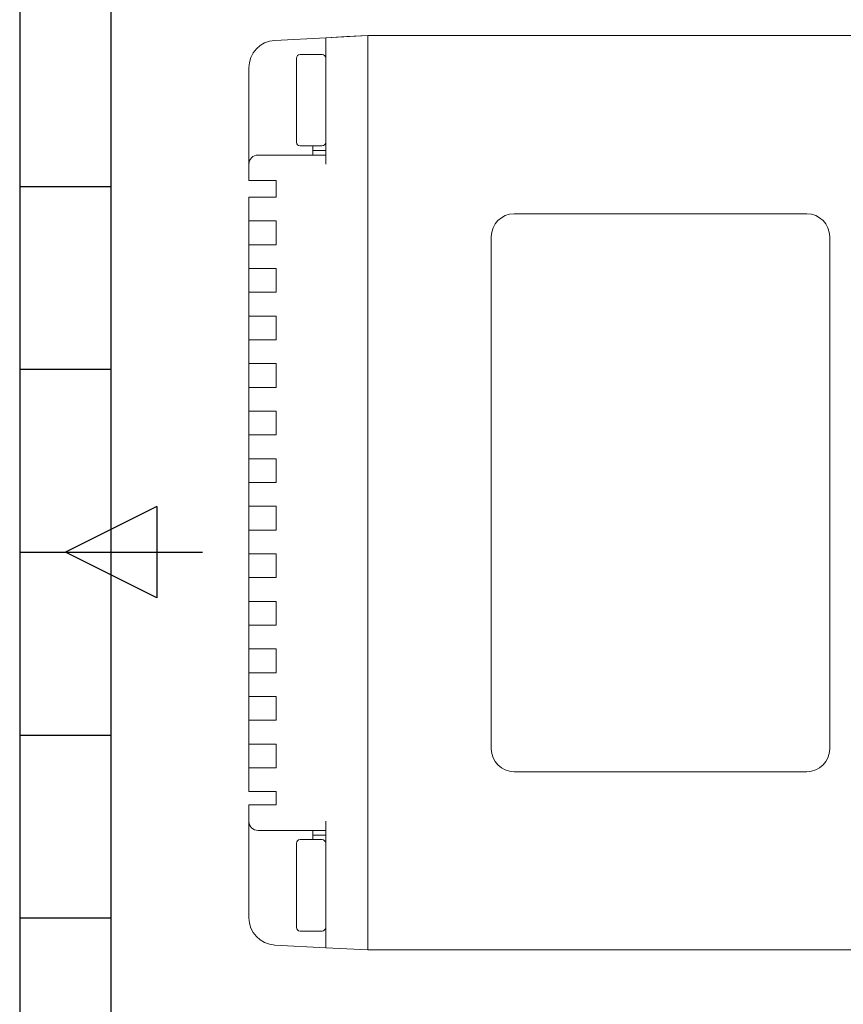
# Model space of a CAD drawing. Header units: millimetres. Extents: x 0 to 420, y 0 to 297.
# Tile 6 of 44: x 5 to 50, y 124 to 178. Entities that reach past the tile are written whole.
import ezdxf

# ---------------------------------------------------------------- set-up
doc = ezdxf.new("R2010")
doc.units = ezdxf.units.MM
doc.layers.add('1', color=7, linetype='Continuous', true_color=0xffffff)

msp = doc.modelspace()

# ---------------------------------------------------------------- linework, layer by layer
at = {"layer": '1', "color": 18, "linetype": 'Continuous', "lineweight": 25}
for p, q in [((10, 10), (10, 287)), ((5, 198.5), (5, 98.5)), ((5, 168.5), (10, 168.5)), ((5, 158.5), (10, 158.5)), ((12.5, 151), (7.5, 148.5)), ((12.5, 151), (12.5, 146)), ((5, 148.5), (15, 148.5)), ((12.5, 146), (7.5, 148.5)), ((5, 138.5), (10, 138.5)), ((5, 128.5), (10, 128.5))]:
    msp.add_line(p, q, dxfattribs=at)
at = {"layer": '1', "color": 250, "linetype": 'Continuous', "lineweight": 13}
for p, q in [((21.726, 176.63), (18.948, 176.484)), ((21.726, 176.63), (22.876, 176.69)), ((22.876, 176.69), (24.026, 176.75)), ((24.026, 176.75), (56.026, 176.75)), ((17.526, 174.986), (17.526, 173.215)), ((21.726, 170.215), (18.974, 170.215)), ((17.526, 168.815), (17.526, 169.715)), ((17.526, 166.61), (17.526, 167.91)), ((17.526, 164.01), (17.526, 165.31)), ((17.526, 161.41), (17.526, 162.71)), ((17.526, 158.81), (17.526, 160.11)), ((17.526, 156.21), (17.526, 157.51)), ((17.526, 153.61), (17.526, 154.91)), ((17.526, 151.01), (17.526, 152.31)), ((17.526, 148.41), (17.526, 149.71)), ((17.526, 145.81), (17.526, 147.11)), ((17.526, 143.21), (17.526, 144.51)), ((17.526, 140.61), (17.526, 141.91)), ((17.526, 138.01), (17.526, 139.31)), ((17.526, 135.41), (17.526, 136.71)), ((17.526, 133.786), (17.526, 134.686)), ((18.974, 133.286), (21.726, 133.286)), ((17.526, 130.286), (17.526, 128.514)), ((18.948, 127.017), (21.726, 126.871)), ((24.026, 126.75), (21.726, 126.871)), ((56.027, 126.75), (24.026, 126.75))]:
    msp.add_line(p, q, dxfattribs=at)
at = {"layer": '1', "color": 250, "linetype": 'Continuous', "lineweight": 18}
for p, q in [((18.948, 176.484), (21.726, 176.63)), ((21.726, 176.63), (24.026, 176.75)), ((21.726, 176.63), (21.726, 172.635)), ((24.026, 176.75), (56.026, 176.75)), ((20.126, 173.215), (20.126, 175.515)), ((21.526, 175.715), (20.326, 175.715)), ((17.526, 173.215), (17.526, 174.986)), ((17.526, 169.715), (17.526, 173.215)), ((20.126, 173.215), (20.126, 170.915)), ((21.726, 172.635), (21.726, 169.715)), ((24.026, 172.75), (24.026, 172.756)), ((24.026, 130.747), (24.026, 172.75)), ((20.326, 170.715), (21.526, 170.715)), ((21.026, 170.465), (21.026, 170.715)), ((18.974, 170.215), (18.026, 170.215)), ((21.726, 170.215), (18.974, 170.215)), ((21.026, 170.215), (21.026, 170.465)), ((21.026, 170.465), (21.726, 170.465)), ((17.526, 168.815), (17.526, 169.715)), ((18.948, 168.815), (17.526, 168.815)), ((19.026, 168.815), (18.948, 168.815)), ((19.026, 167.91), (19.026, 168.815)), ((17.526, 167.91), (18.948, 167.91)), ((17.526, 167.91), (17.526, 166.61)), ((18.948, 167.91), (19.026, 167.91)), ((48.026, 167), (32.026, 167)), ((17.526, 165.31), (17.526, 166.61)), ((18.948, 166.61), (17.526, 166.61)), ((19.026, 166.61), (18.948, 166.61)), ((19.026, 165.31), (19.026, 166.61)), ((17.526, 165.31), (18.948, 165.31)), ((17.526, 164.01), (17.526, 165.31)), ((18.948, 165.31), (19.026, 165.31)), ((30.776, 165.75), (30.776, 137.75)), ((49.276, 137.75), (49.276, 165.75)), ((17.526, 162.71), (17.526, 164.01)), ((18.948, 164.01), (17.526, 164.01)), ((18.948, 164.01), (19.026, 164.01)), ((19.026, 162.71), (19.026, 164.01)), ((17.526, 162.71), (18.948, 162.71)), ((17.526, 161.41), (17.526, 162.71)), ((18.948, 162.71), (19.026, 162.71)), ((17.526, 160.11), (17.526, 161.41)), ((18.948, 161.41), (17.526, 161.41)), ((18.948, 161.41), (19.026, 161.41)), ((19.026, 160.11), (19.026, 161.41)), ((17.526, 160.11), (18.948, 160.11)), ((17.526, 158.81), (17.526, 160.11)), ((18.948, 160.11), (19.026, 160.11)), ((17.526, 157.51), (17.526, 158.81)), ((18.948, 158.81), (17.526, 158.81)), ((18.948, 158.81), (19.026, 158.81)), ((19.026, 157.51), (19.026, 158.81)), ((17.526, 157.51), (18.948, 157.51)), ((17.526, 156.21), (17.526, 157.51)), ((18.948, 157.51), (19.026, 157.51)), ((17.526, 154.91), (17.526, 156.21)), ((18.948, 156.21), (17.526, 156.21)), ((18.948, 156.21), (19.026, 156.21)), ((19.026, 154.91), (19.026, 156.21)), ((17.526, 154.91), (18.948, 154.91)), ((17.526, 153.61), (17.526, 154.91)), ((18.948, 154.91), (19.026, 154.91)), ((17.526, 152.31), (17.526, 153.61)), ((18.948, 153.61), (17.526, 153.61)), ((18.948, 153.61), (19.026, 153.61)), ((19.026, 152.31), (19.026, 153.61)), ((17.526, 152.31), (18.948, 152.31)), ((17.526, 151.01), (17.526, 152.31)), ((18.948, 152.31), (19.026, 152.31)), ((17.526, 149.71), (17.526, 151.01)), ((18.948, 151.01), (17.526, 151.01)), ((18.948, 151.01), (19.026, 151.01)), ((19.026, 149.71), (19.026, 151.01)), ((17.526, 149.71), (18.948, 149.71)), ((17.526, 148.41), (17.526, 149.71)), ((18.948, 149.71), (19.026, 149.71)), ((17.526, 147.11), (17.526, 148.41)), ((18.948, 148.41), (17.526, 148.41)), ((18.948, 148.41), (19.026, 148.41)), ((19.026, 147.11), (19.026, 148.41)), ((17.526, 147.11), (18.948, 147.11)), ((17.526, 145.81), (17.526, 147.11)), ((18.948, 147.11), (19.026, 147.11)), ((17.526, 144.51), (17.526, 145.81)), ((18.948, 145.81), (17.526, 145.81)), ((18.948, 145.81), (19.026, 145.81)), ((19.026, 144.51), (19.026, 145.81)), ((17.526, 144.51), (18.948, 144.51)), ((17.526, 143.21), (17.526, 144.51)), ((18.948, 144.51), (19.026, 144.51)), ((17.526, 141.91), (17.526, 143.21)), ((18.948, 143.21), (17.526, 143.21)), ((18.948, 143.21), (19.026, 143.21)), ((19.026, 141.91), (19.026, 143.21)), ((17.526, 141.91), (18.948, 141.91)), ((17.526, 140.61), (17.526, 141.91)), ((18.948, 141.91), (19.026, 141.91)), ((17.526, 139.31), (17.526, 140.61)), ((18.948, 140.61), (17.526, 140.61)), ((18.948, 140.61), (19.026, 140.61)), ((19.026, 139.31), (19.026, 140.61)), ((17.526, 139.31), (18.948, 139.31)), ((17.526, 138.01), (17.526, 139.31)), ((18.948, 139.31), (19.026, 139.31)), ((17.526, 136.71), (17.526, 138.01)), ((18.948, 138.01), (17.526, 138.01)), ((18.948, 138.01), (19.026, 138.01)), ((19.026, 136.71), (19.026, 138.01)), ((17.526, 136.71), (18.948, 136.71)), ((17.526, 136.71), (17.526, 135.41)), ((19.026, 136.71), (18.948, 136.71)), ((32.026, 136.5), (48.026, 136.5)), ((18.948, 135.41), (17.526, 135.41)), ((18.948, 135.41), (19.026, 135.41)), ((19.026, 134.686), (19.026, 135.41)), ((17.526, 134.686), (18.948, 134.686)), ((17.526, 133.786), (17.526, 134.686)), ((19.026, 134.686), (18.948, 134.686)), ((17.526, 130.286), (17.526, 133.786)), ((21.726, 133.786), (21.726, 130.865)), ((18.026, 133.286), (18.974, 133.286)), ((18.974, 133.286), (21.726, 133.286)), ((21.026, 133.036), (21.026, 133.286)), ((21.026, 132.786), (21.026, 133.036)), ((21.026, 133.036), (21.726, 133.036)), ((20.126, 130.286), (20.126, 132.586)), ((21.526, 132.786), (20.326, 132.786)), ((21.726, 130.865), (21.726, 126.871)), ((17.526, 128.514), (17.526, 130.286)), ((20.126, 130.286), (20.126, 127.986)), ((20.326, 127.786), (21.526, 127.786)), ((21.726, 126.871), (18.948, 127.017)), ((24.026, 126.75), (21.726, 126.871)), ((24.026, 126.75), (24.026, 126.75)), ((24.026, 126.75), (56.026, 126.75))]:
    msp.add_line(p, q, dxfattribs=at)
at = {"layer": '1', "color": 250, "linetype": 'Continuous', "lineweight": 13}
for centre, start, end in [((19.026, 174.986), 93, 180), ((19.026, 128.514), 180, 267)]:
    msp.add_arc(centre, 1.5, start, end, dxfattribs=at)
at = {"layer": '1', "color": 250, "linetype": 'Continuous', "lineweight": 18}
for centre, radius, start, end in [((19.026, 174.986), 1.5, 93, 180), ((20.326, 175.515), 0.2, 90, 180), ((21.526, 175.515), 0.2, 0, 90), ((20.326, 170.915), 0.2, 180, 270), ((21.526, 170.915), 0.2, 270, 0), ((18.026, 169.715), 0.5, 90, 180), ((32.026, 165.75), 1.25, 90, 180), ((48.026, 165.75), 1.25, 0, 90), ((32.026, 137.75), 1.25, 180, 270), ((48.026, 137.75), 1.25, 270, 0), ((18.026, 133.786), 0.5, 180, 270), ((20.326, 132.586), 0.2, 90, 180), ((21.526, 132.586), 0.2, 0, 90), ((19.026, 128.514), 1.5, 180, 267), ((20.326, 127.986), 0.2, 180, 270), ((21.526, 127.986), 0.2, 270, 0)]:
    msp.add_arc(centre, radius, start, end, dxfattribs=at)
for points in [[(24.026, 176.75), (24.026, 176.75), (24.026, 176.645), (24.026, 176.245), (24.026, 175.949), (24.026, 175.21), (24.026, 174.767), (24.026, 173.801), (24.026, 173.279), (24.026, 172.756)], [(24.026, 130.746), (24.026, 130.223), (24.026, 129.701), (24.026, 128.735), (24.026, 128.292), (24.026, 127.553), (24.026, 127.256), (24.026, 126.856), (24.026, 126.751), (24.026, 126.75)]]:
    msp.add_open_spline(points, degree=3, knots=[0, 0, 0, 0, 0.25, 0.25, 0.5, 0.5, 0.75, 0.75, 1, 1, 1, 1], dxfattribs=at)

doc.saveas('drawing.dxf')
